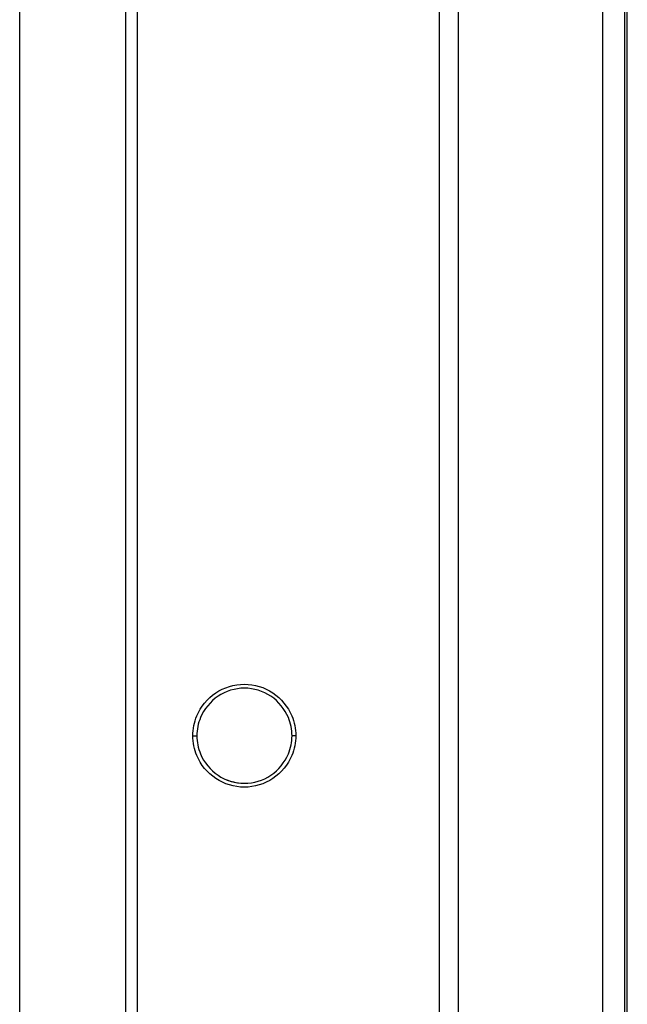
# Model space of a CAD drawing. Header units: inches. Extents: x 0 to 34, y 0 to 22.
# Tile 7 of 34: x 3.2 to 4.2, y 11.3 to 12.9. Entities that reach past the tile are written whole.
import ezdxf

# ---------------------------------------------------------------- set-up
doc = ezdxf.new("R2010")
doc.units = ezdxf.units.IN
doc.header["$LTSCALE"] = 1.87
doc.header["$MEASUREMENT"] = 0
doc.layers.get('0').update_dxf_attribs({"linetype": 'CONTINUOUS'})

msp = doc.modelspace()

# ---------------------------------------------------------------- linework, layer by layer
at = {"color": 7, "linetype": 'CONTINUOUS'}
for p, q in [((3.8923, 6.4603), (3.8923, 15.8304)), ((4.1306, 15.8179), (4.1306, 6.4728)), ((4.1679, 6.5121), (4.1679, 15.7786)), ((3.8608, 6.5785), (3.8608, 15.7123)), ((4.1719, 6.6552), (4.1719, 15.6355)), ((3.166, 6.6749), (3.166, 15.6159)), ((3.3412, 15.6159), (3.3412, 6.6749)), ((3.3608, 6.6752), (3.3608, 15.6156)), ((3.4525, 11.7359), (3.4593, 11.7359)), ((3.6231, 11.7359), (3.6168, 11.7359))]:
    msp.add_line(p, q, dxfattribs=at)
for start, end in [(90.0002, 92.0951), (247.4957, 272.0951)]:
    msp.add_arc((3.538, 11.7359), 0.0787, start, end, dxfattribs=at)
for points, knots in [([(3.4592, 11.7687), (3.4655, 11.7838), (3.4877, 11.8111), (3.5377, 11.8263), (3.5878, 11.8112), (3.61, 11.784), (3.6164, 11.7688)], [0, 0, 0, 0, 0.249769, 0.500003, 0.750234, 1, 1, 1, 1]), ([(3.6107, 11.766), (3.6049, 11.7801), (3.5843, 11.8053), (3.538, 11.8194), (3.4917, 11.8053), (3.4712, 11.7801), (3.4653, 11.766)], [0, 0, 0, 0, 0.24977, 0.5, 0.75023, 1, 1, 1, 1]), ([(3.6165, 11.7032), (3.6102, 11.688), (3.5879, 11.6608), (3.5379, 11.6456), (3.4879, 11.6607), (3.4656, 11.6879), (3.4592, 11.703)], [0, 0, 0, 0, 0.249769, 0.500003, 0.750234, 1, 1, 1, 1]), ([(3.4653, 11.7058), (3.4712, 11.6918), (3.4917, 11.6665), (3.538, 11.6525), (3.5843, 11.6665), (3.6049, 11.6918), (3.6107, 11.7058)], [0, 0, 0, 0, 0.24977, 0.5, 0.75023, 1, 1, 1, 1])]:
    msp.add_open_spline(points, degree=3, knots=knots, dxfattribs=at)
for points in [[(3.4525, 11.7359), (3.4525, 11.7471), (3.4549, 11.7584), (3.4592, 11.7687)], [(3.4653, 11.766), (3.4614, 11.7566), (3.4593, 11.7462), (3.4593, 11.7359)], [(3.6168, 11.7359), (3.6168, 11.7462), (3.6146, 11.7566), (3.6107, 11.766)], [(3.6164, 11.7688), (3.6207, 11.7585), (3.6231, 11.7471), (3.6231, 11.7359)], [(3.4592, 11.703), (3.4549, 11.7134), (3.4525, 11.7247), (3.4525, 11.7359)], [(3.4593, 11.7359), (3.4593, 11.7257), (3.4614, 11.7153), (3.4653, 11.7058)], [(3.6107, 11.7058), (3.6146, 11.7153), (3.6168, 11.7257), (3.6168, 11.7359)], [(3.6231, 11.7359), (3.6231, 11.7248), (3.6207, 11.7135), (3.6165, 11.7032)]]:
    msp.add_open_spline(points, degree=3, dxfattribs=at)

doc.saveas('drawing.dxf')
